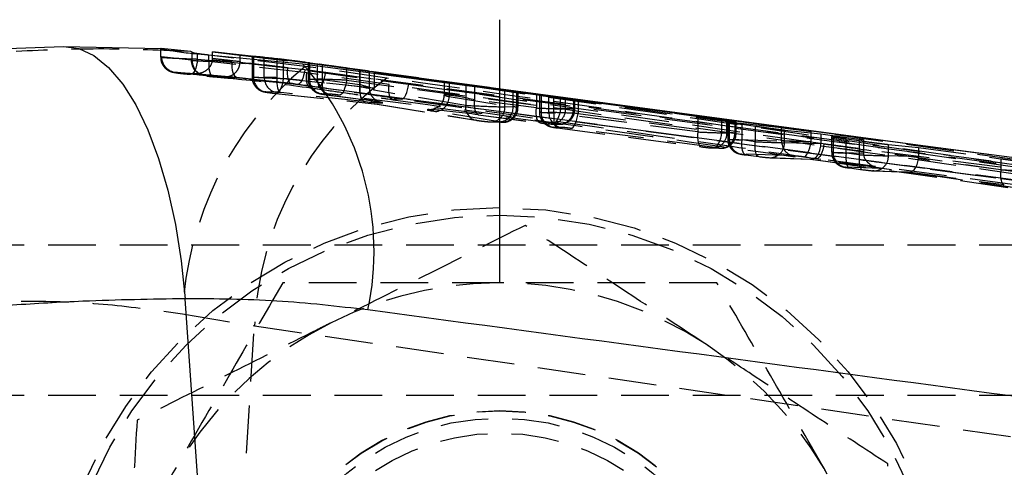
# Model space of a CAD drawing. Extents: x 23 to 201, y 8 to 142.
# Tile 3 of 28: x 38 to 51, y 34 to 40. Entities that reach past the tile are written whole.
import ezdxf

# ---------------------------------------------------------------- set-up
doc = ezdxf.new("R2010")
doc.units = 0
doc.header["$LTSCALE"] = 0.5
doc.linetypes.add('HIDDEN', pattern=[1.905, 1.27, -0.635])
doc.layers.get('0').update_dxf_attribs({"linetype": 'CONTINUOUS'})

# ---------------------------------------------------------------- blocks, each defined once
blk = doc.blocks.new('SW_CENTERMARKSYMBOL_4')
at = {"color": 0, "linetype": 'CONTINUOUS'}
blk.add_line((0, 5), (0, 8.5), dxfattribs=at)

msp = doc.modelspace()

# ---------------------------------------------------------------- linework, layer by layer
at = {"color": 7, "linetype": 'CONTINUOUS'}
for p, q in [((37.605996, 39.431034), (38.645609, 39.468989)), ((38.645609, 39.468989), (39.946991, 39.443186)), ((39.946991, 39.443186), (39.939995, 39.442697)), ((40.340672, 39.402132), (39.946991, 39.443186)), ((40.358006, 39.392412), (40.340672, 39.402132)), ((40.42936, 39.373796), (41.826411, 39.239077)), ((40.630593, 39.35439), (40.630593, 39.396803)), ((41.692349, 39.280825), (40.630593, 39.396803)), ((41.619166, 39.288962), (41.572481, 39.295045)), ((41.692349, 39.280825), (50.37076, 38.113983)), ((41.963785, 39.244329), (41.928507, 39.249237)), ((40.47444, 33.111248), (40.266833, 36.114425))]:
    msp.add_line(p, q, dxfattribs=at)
at = {"color": 7, "linetype": 'HIDDEN'}
for p, q in [((39.939254, 39.441823), (39.939254, 39.327871)), ((39.939995, 39.328315), (39.939995, 39.442697)), ((39.95208, 39.330442), (39.939995, 39.328315)), ((39.942461, 39.328581), (39.942506, 39.327882)), ((39.942506, 39.327882), (39.943411, 39.31453)), ((40.344509, 39.288146), (39.95208, 39.330442)), ((40.358006, 39.282114), (40.344509, 39.288146)), ((40.358006, 39.282114), (40.358006, 39.392412)), ((40.42936, 39.302754), (40.42936, 39.373796)), ((40.42936, 39.302754), (41.857395, 39.16388)), ((41.86084, 39.205094), (40.580905, 39.355078)), ((40.580905, 39.269308), (40.580905, 39.355078)), ((40.62936, 39.289583), (40.630593, 39.311582)), ((40.887601, 39.265604), (40.62936, 39.289583)), ((40.630593, 39.396803), (40.99654, 39.354217)), ((40.630593, 39.311582), (40.630593, 39.35439)), ((40.99654, 39.354217), (42.086843, 39.226938)), ((40.99654, 39.270417), (40.99654, 39.354217)), ((41.154622, 39.340891), (41.154622, 39.063932)), ((41.174705, 39.339298), (41.317216, 39.324928)), ((41.174705, 39.339298), (41.174705, 39.064302)), ((41.317216, 39.059303), (41.317216, 39.324928)), ((41.486195, 39.306037), (41.867587, 39.25706)), ((41.486195, 39.306037), (41.486195, 39.05443)), ((41.572481, 39.04432), (41.572481, 39.295045)), ((41.994347, 39.240078), (41.619166, 39.288962)), ((41.884407, 39.120072), (40.580905, 39.269308)), ((41.624214, 39.179462), (40.887601, 39.265604)), ((40.99654, 39.270417), (40.99623, 39.259389)), ((42.947258, 39.049062), (41.86084, 39.205094)), ((41.899341, 39.252925), (41.899341, 39.03781)), ((41.919424, 39.250344), (41.919424, 39.038181)), ((42.590323, 39.157162), (41.963785, 39.244329)), ((42.086843, 39.226938), (41.994347, 39.240078)), ((41.994347, 39.240078), (42.777172, 39.130244)), ((42.020074, 39.236588), (42.046591, 39.232747)), ((42.023658, 39.034524), (42.023658, 39.23598)), ((42.05748, 39.231171), (42.070016, 39.229356)), ((42.084917, 39.227198), (42.10605, 39.224136)), ((57.036956, 37.063008), (42.086843, 39.226938)), ((42.091428, 39.226567), (42.588308, 39.157784)), ((42.091428, 39.027137), (42.091428, 39.226567)), ((45.25632, 38.79376), (42.411491, 39.182881)), ((42.411491, 39.182881), (42.411491, 39.020957)), ((42.588308, 39.157784), (42.588308, 38.961607)), ((42.590323, 38.936924), (42.590323, 39.157162)), ((40.128171, 39.125957), (40.142599, 39.127801)), ((40.142599, 39.127801), (40.39603, 39.110963)), ((41.746388, 38.963476), (40.32975, 39.101317)), ((40.39603, 39.110963), (40.390964, 39.111072)), ((40.390964, 39.111072), (40.947776, 39.063589)), ((40.70077, 39.073701), (40.533635, 39.085592)), ((40.70077, 39.073701), (40.786307, 39.067061)), ((40.947776, 39.063589), (41.671056, 38.97908)), ((40.947776, 39.063589), (41.67724, 38.978281)), ((41.174705, 39.064302), (41.317216, 39.059303)), ((41.486195, 39.05443), (42.590323, 38.936924)), ((42.777172, 38.917253), (41.572481, 39.04432)), ((42.977988, 38.963058), (41.884407, 39.120072)), ((41.919424, 39.038181), (42.023658, 39.034524)), ((42.588308, 38.961607), (42.091428, 39.027137)), ((42.134806, 39.12775), (43.239407, 38.969215)), ((42.411491, 39.020957), (45.25632, 38.645773)), ((42.716365, 38.918911), (42.716365, 39.140291)), ((42.777172, 39.130244), (43.995707, 38.955387)), ((42.777172, 39.130244), (42.777172, 38.917253)), ((41.491243, 39.002389), (41.484623, 39.003244)), ((41.67724, 38.978281), (41.671056, 38.97908)), ((41.67724, 38.978281), (58.837139, 36.678653)), ((41.937004, 38.919262), (41.92876, 38.919212)), ((41.92917, 38.921698), (43.023474, 38.763188)), ((42.012452, 38.933112), (42.013946, 38.932896)), ((43.995707, 38.686695), (42.775761, 38.88667)), ((43.239407, 38.969215), (48.759229, 38.175528)), ((43.709106, 39.001013), (43.709106, 38.825984)), ((44.627081, 38.86992), (43.774153, 38.991983)), ((43.774153, 38.991983), (43.774153, 38.802942)), ((43.995707, 38.955387), (43.995707, 38.686695)), ((44.117018, 38.946258), (44.936258, 38.832962)), ((44.117018, 38.759997), (44.117018, 38.946258)), ((41.480138, 38.860816), (41.337627, 38.865815)), ((41.470218, 38.845833), (42.821302, 38.703325)), ((41.47293, 38.845423), (42.818948, 38.703449)), ((42.640592, 38.738436), (41.536465, 38.855943)), ((42.18658, 38.836037), (42.082346, 38.839693)), ((42.137223, 38.828853), (42.139682, 38.828649)), ((42.137223, 38.828853), (42.634099, 38.763324)), ((42.139682, 38.828649), (42.636558, 38.76312)), ((45.160688, 38.447286), (42.315859, 38.82247)), ((43.031394, 38.762137), (43.023321, 38.762057)), ((43.774153, 38.802942), (44.627081, 38.666235)), ((44.936258, 38.651953), (44.117018, 38.759997)), ((44.518038, 38.882164), (44.672049, 38.862363)), ((44.518038, 38.666659), (44.518038, 38.882164)), ((44.627081, 38.666235), (44.627081, 38.86992)), ((44.672049, 38.862363), (44.672049, 38.661257)), ((44.692128, 38.661627), (44.692128, 38.860257)), ((44.936258, 38.832962), (44.936258, 38.651953)), ((44.977444, 38.822606), (44.977444, 38.595633)), ((45.101761, 38.807618), (44.997524, 38.820579)), ((44.997524, 38.820579), (44.997524, 38.596003)), ((45.101761, 38.592347), (45.101761, 38.807618)), ((45.169532, 38.79486), (47.081295, 38.526804)), ((45.169532, 38.584959), (45.169532, 38.79486)), ((45.25632, 38.645773), (45.25632, 38.79376)), ((45.32409, 38.781093), (45.428324, 38.768478)), ((45.32409, 38.638386), (45.32409, 38.781093)), ((45.428324, 38.768478), (45.428324, 38.63473)), ((45.448407, 38.6351), (45.448407, 38.766572)), ((47.401357, 38.490848), (45.489594, 38.755535)), ((45.489594, 38.755535), (45.489594, 38.57878)), ((42.81767, 38.703622), (44.124964, 38.489329)), ((42.821302, 38.703325), (44.133625, 38.488208)), ((44.672049, 38.661257), (44.518038, 38.666659)), ((45.428324, 38.63473), (45.32409, 38.638386)), ((44.446754, 38.467748), (43.593827, 38.604455)), ((44.165268, 38.56151), (44.162809, 38.561714)), ((44.162809, 38.561714), (44.982049, 38.45367)), ((44.165268, 38.56151), (44.984508, 38.453466)), ((44.997524, 38.596003), (45.101761, 38.592347)), ((47.081295, 38.332831), (45.169532, 38.584959)), ((45.489594, 38.57878), (47.401357, 38.326652)), ((47.081295, 38.526804), (47.081295, 38.332831)), ((44.133625, 38.488208), (44.124964, 38.489329)), ((44.307734, 38.468172), (44.324416, 38.466782)), ((44.307734, 38.468172), (44.461745, 38.46277)), ((44.324416, 38.466782), (44.478423, 38.46138)), ((44.461745, 38.46277), (44.478423, 38.46138)), ((44.984508, 38.453466), (44.982049, 38.45367)), ((45.113786, 38.439899), (45.130464, 38.438509)), ((45.113786, 38.439899), (45.21802, 38.436243)), ((45.130464, 38.438509), (45.234702, 38.434853)), ((45.264683, 38.39386), (45.160449, 38.397516)), ((45.215323, 38.386676), (45.217782, 38.386472)), ((45.215323, 38.386676), (47.127086, 38.134548)), ((45.217782, 38.386472), (47.129545, 38.134344)), ((45.234702, 38.434853), (45.21802, 38.436243)), ((47.305725, 38.128164), (45.393962, 38.380293)), ((47.401357, 38.326652), (47.401357, 38.490848)), ((47.469127, 38.475497), (47.573361, 38.463955)), ((47.469127, 38.319264), (47.469127, 38.475497)), ((47.480277, 38.464087), (47.480277, 38.236863)), ((48.197321, 38.386721), (47.500356, 38.462584)), ((47.500356, 38.462584), (47.500356, 38.237233)), ((47.573361, 38.463955), (47.573361, 38.315607)), ((47.593444, 38.315977), (47.593444, 38.462482)), ((47.672364, 38.435001), (47.847397, 38.410147)), ((47.672364, 38.226189), (47.672364, 38.435001)), ((47.847397, 38.410147), (47.847397, 38.203105)), ((48.197321, 38.212786), (48.197321, 38.386721)), ((47.573361, 38.315607), (47.469127, 38.319264)), ((47.500356, 38.237233), (48.197321, 38.212786)), ((48.235229, 38.358713), (48.720046, 38.307579)), ((48.235229, 38.189538), (48.235229, 38.358713)), ((51.429981, 37.949123), (48.585153, 38.337136)), ((48.585153, 38.337136), (48.585153, 38.199219)), ((48.720046, 38.307579), (49.284312, 38.229473)), ((48.720046, 38.307579), (48.720046, 38.172533)), ((48.862121, 38.271526), (48.862121, 38.062628)), ((49.284312, 38.229473), (48.882201, 38.270346)), ((48.882201, 38.270346), (48.882201, 38.062998)), ((49.054208, 38.241946), (49.229245, 38.217167)), ((49.054208, 38.051954), (49.054208, 38.241946)), ((47.127086, 38.134548), (47.129545, 38.134344)), ((47.275501, 38.119387), (47.258823, 38.120777)), ((47.258823, 38.120777), (47.363057, 38.11712)), ((47.275501, 38.119387), (47.379739, 38.11573)), ((47.363057, 38.11712), (47.379739, 38.11573)), ((47.847397, 38.203105), (47.672364, 38.226189)), ((48.720046, 38.172533), (48.235229, 38.189538)), ((48.585153, 38.199219), (51.429981, 37.824035)), ((49.284312, 38.070981), (48.718351, 38.145622)), ((49.229245, 38.217167), (49.229245, 38.02887)), ((49.284312, 38.229473), (49.284312, 38.070981)), ((49.617077, 38.16681), (50.019189, 38.127784)), ((49.617077, 38.015303), (49.617077, 38.16681)), ((50.019189, 38.127784), (51.10992, 37.976925)), ((50.019189, 38.127784), (50.019189, 38.001199)), ((50.37076, 38.113983), (58.602019, 37.007262)), ((48.360243, 38.014299), (47.663278, 38.038746)), ((47.720614, 38.027702), (47.718155, 38.027906)), ((47.718155, 38.027906), (47.893188, 38.004822)), ((47.720614, 38.027702), (47.895647, 38.004618)), ((47.895647, 38.004618), (47.893188, 38.004822)), ((48.024926, 37.991051), (48.041607, 37.989661)), ((48.024926, 37.991051), (48.581685, 37.971522)), ((48.041607, 37.989661), (48.59193, 37.970358)), ((51.334349, 37.625548), (48.489521, 38.000732)), ((48.581685, 37.971522), (49.519177, 37.847883)), ((48.585608, 37.970884), (49.510314, 37.848932)), ((48.882201, 38.062998), (49.284748, 38.048878)), ((49.229245, 38.02887), (49.054208, 38.051954)), ((50.019189, 38.001199), (49.617077, 38.015303)), ((51.10992, 37.830215), (50.01749, 37.974288)), ((51.10992, 37.976925), (51.10992, 37.830215)), ((49.519177, 37.847883), (49.045126, 37.864511)), ((49.1, 37.853671), (49.102458, 37.853467)), ((49.1, 37.853671), (49.275036, 37.830587)), ((49.102458, 37.853467), (49.277495, 37.830383)), ((49.47273, 37.933846), (53.295433, 37.424986)), ((49.275036, 37.830587), (49.277495, 37.830383)), ((49.423452, 37.815426), (49.406774, 37.816816)), ((49.406774, 37.816816), (49.880824, 37.800188)), ((49.423452, 37.815426), (49.891069, 37.799024)), ((49.880824, 37.800188), (51.15817, 37.631728)), ((49.884751, 37.79955), (51.155712, 37.631932)), ((51.155712, 37.631932), (51.15817, 37.631728)), ((51.459803, 36.826243), (37.640131, 36.826243)), ((40.229663, 35.912562), (41.186295, 35.753213)), ((41.018727, 33.111248), (41.186295, 35.753213)), ((41.186295, 35.753213), (57.271936, 33.395076)), ((51.459803, 34.826244), (37.640131, 34.826244))]:
    msp.add_line(p, q, dxfattribs=at)
at = {"color": 7, "linetype": 'CONTINUOUS', "flags": 128}
for points in [[(38.645609, 39.468989), (38.849834, 39.441322), (39.051599, 39.347793), (39.247613, 39.18993), (39.434663, 38.970312), (39.609707, 38.692526), (39.769876, 38.361111), (39.912558, 37.981479), (40.035418, 37.559832), (40.136456, 37.103058), (40.214016, 36.618618), (40.266833, 36.114425)], [(41.826411, 39.239077), (49.232549, 38.263785), (59.189194, 36.953364)]]:
    msp.add_lwpolyline(points, dxfattribs=at)
at = {"color": 7, "linetype": 'HIDDEN', "flags": 128}
for points in [[(40.42936, 39.302754), (40.425389, 39.260483), (40.418065, 39.220071), (40.407705, 39.183297), (40.394764, 39.151777), (40.379814, 39.126898), (40.363512, 39.109755), (40.346573, 39.101101), (40.329746, 39.101317)], [(40.580905, 39.269308), (40.579501, 39.228691), (40.581151, 39.189726), (40.585797, 39.153999), (40.59324, 39.122962), (40.603182, 39.09788), (40.615219, 39.079773), (40.628861, 39.069377), (40.643553, 39.067114)], [(40.887601, 39.265604), (40.885839, 39.227104), (40.887076, 39.190011), (40.891267, 39.155686), (40.898255, 39.125385), (40.907788, 39.100217), (40.919515, 39.081103), (40.933008, 39.068743), (40.947776, 39.063589)], [(41.624214, 39.179462), (41.621334, 39.14147), (41.621431, 39.104843), (41.624508, 39.070892), (41.63045, 39.040838), (41.63904, 39.015757), (41.649978, 38.996551), (41.662864, 38.983907), (41.67724, 38.978281)], [(41.857395, 39.16388), (41.850939, 39.121995), (41.841264, 39.08194), (41.828792, 39.045465), (41.814069, 39.014163), (41.797738, 38.989401), (41.780512, 38.972261), (41.763141, 38.963491), (41.746388, 38.963476)], [(41.857395, 39.16388), (49.632534, 38.128261), (53.400695, 37.626391)], [(41.470218, 38.845833), (41.486456, 38.846924), (41.503011, 38.856353), (41.519183, 38.873721), (41.534285, 38.898295), (41.547681, 38.929037), (41.558805, 38.964648), (41.567191, 39.003624), (41.572481, 39.04432)], [(41.486195, 39.05443), (41.484087, 39.017405), (41.484631, 38.981672), (41.487812, 38.948479), (41.493519, 38.918985), (41.501555, 38.894221), (41.511635, 38.875048), (41.523407, 38.862139), (41.536465, 38.855943)], [(41.92876, 38.919212), (41.922256, 38.921048), (41.90899, 38.931057), (41.897754, 38.948876), (41.889015, 38.973767), (41.883133, 39.004702), (41.880346, 39.040405), (41.880778, 39.079398), (41.884407, 39.120072)], [(42.035005, 38.926574), (42.049947, 38.930041), (42.065322, 38.941217), (42.080528, 38.959667), (42.094979, 38.984671), (42.108107, 39.015254), (42.119398, 39.050224), (42.128413, 39.088216), (42.134806, 39.12775)], [(42.091428, 39.027137), (42.088377, 38.988715), (42.088165, 38.951747), (42.090795, 38.917631), (42.096171, 38.887656), (42.104087, 38.862956), (42.114242, 38.844466), (42.12626, 38.832884), (42.137223, 38.828853)], [(42.411491, 39.020957), (42.405605, 38.981926), (42.397141, 38.94442), (42.386427, 38.909901), (42.373884, 38.879718), (42.36, 38.85505), (42.345318, 38.836859), (42.33041, 38.825856), (42.315859, 38.82247)], [(53.295433, 37.424986), (45.887056, 38.411886), (41.746388, 38.963476)], [(42.588308, 38.961607), (42.585257, 38.923186), (42.585041, 38.886218), (42.587671, 38.852101), (42.593046, 38.822126), (42.600963, 38.797426), (42.611121, 38.778936), (42.623135, 38.767355), (42.636558, 38.76312)], [(42.590323, 38.936924), (42.588215, 38.899898), (42.588758, 38.864165), (42.59194, 38.830973), (42.597647, 38.801478), (42.605682, 38.776714), (42.615763, 38.757541), (42.627535, 38.744632), (42.640592, 38.738436)], [(43.023321, 38.762057), (43.016634, 38.763916), (43.003327, 38.773925), (42.992017, 38.791751), (42.983177, 38.816655), (42.977168, 38.84761), (42.974244, 38.883336), (42.974523, 38.922356), (42.977988, 38.963058)], [(43.139889, 38.768), (43.154824, 38.771475), (43.170183, 38.782659), (43.185364, 38.801115), (43.199777, 38.826124), (43.21286, 38.856711), (43.224103, 38.891684), (43.23307, 38.929679), (43.239407, 38.969215)], [(44.162809, 38.561714), (44.151846, 38.565744), (44.139832, 38.577326), (44.129673, 38.595816), (44.121756, 38.620516), (44.116381, 38.650491), (44.113751, 38.684608), (44.113967, 38.721576), (44.117018, 38.759997)], [(44.982049, 38.45367), (44.971089, 38.457701), (44.959071, 38.469282), (44.948912, 38.487772), (44.940996, 38.512472), (44.935621, 38.542447), (44.932991, 38.576564), (44.933207, 38.613532), (44.936258, 38.651953)], [(45.25632, 38.645773), (45.250434, 38.606743), (45.241966, 38.569236), (45.231256, 38.534717), (45.218709, 38.504535), (45.204825, 38.479867), (45.190144, 38.461676), (45.175235, 38.450673), (45.160688, 38.447286)], [(45.169532, 38.584959), (45.166481, 38.546538), (45.166268, 38.50957), (45.168898, 38.475453), (45.17427, 38.445478), (45.182186, 38.420778), (45.192345, 38.402288), (45.204363, 38.390707), (45.215323, 38.386676)], [(45.393962, 38.380293), (45.408513, 38.383679), (45.423421, 38.394682), (45.438103, 38.412872), (45.451987, 38.437541), (45.46453, 38.467724), (45.475244, 38.502242), (45.483708, 38.539749), (45.489594, 38.57878)], [(47.081295, 38.332831), (47.078244, 38.29441), (47.078028, 38.257442), (47.080658, 38.223325), (47.086033, 38.19335), (47.093949, 38.16865), (47.104108, 38.15016), (47.116126, 38.138578), (47.127086, 38.134548)], [(47.305725, 38.128164), (47.320272, 38.13155), (47.335181, 38.142553), (47.349866, 38.160744), (47.363746, 38.185413), (47.376293, 38.215596), (47.387003, 38.250114), (47.395471, 38.287621), (47.401357, 38.326652)], [(47.718155, 38.027906), (47.707192, 38.031936), (47.695178, 38.043518), (47.685019, 38.062008), (47.677103, 38.086708), (47.671727, 38.116683), (47.669097, 38.1508), (47.669313, 38.187768), (47.672364, 38.226189)], [(47.893188, 38.004822), (47.882228, 38.008853), (47.870211, 38.020434), (47.860052, 38.038924), (47.852135, 38.063624), (47.846764, 38.093599), (47.844134, 38.127716), (47.844346, 38.164684), (47.847397, 38.203105)], [(48.489521, 38.000732), (48.504072, 38.004118), (48.518981, 38.015121), (48.533662, 38.033312), (48.547547, 38.05798), (48.56009, 38.088163), (48.570804, 38.122682), (48.579267, 38.160188), (48.585153, 38.199219)], [(48.759229, 38.175528), (48.752683, 38.135328), (48.74343, 38.09675), (48.731837, 38.061349), (48.718373, 38.030555), (48.703584, 38.005607), (48.688065, 37.987514), (48.672441, 37.977005), (48.657346, 37.974503)], [(49.054208, 38.051954), (49.051157, 38.013533), (49.050945, 37.976565), (49.053575, 37.942448), (49.058947, 37.912473), (49.066863, 37.887773), (49.077022, 37.869283), (49.08904, 37.857701), (49.1, 37.853671)], [(49.229245, 38.02887), (49.226194, 37.990449), (49.225978, 37.953481), (49.228608, 37.919364), (49.233983, 37.889389), (49.2419, 37.864689), (49.252059, 37.846199), (49.264076, 37.834618), (49.275036, 37.830587)], [(51.10992, 37.830215), (51.106869, 37.791794), (51.106653, 37.754826), (51.109283, 37.720709), (51.114659, 37.690734), (51.122575, 37.666034), (51.132734, 37.647544), (51.14475, 37.635963), (51.155712, 37.631932)]]:
    msp.add_lwpolyline(points, dxfattribs=at)
at = {"color": 7, "linetype": 'HIDDEN'}
for radius in [6, 5.9, 3.3, 3.295708, 3.2, 3]:
    msp.add_circle((44.4498, 31.326243), radius, dxfattribs=at)
for centre, radius, start, end in [((40.143256, 39.328658), 0.203261, 180.0965858, 265.7437295), ((40.154781, 39.330137), 0.202702, 179.9136072, 266.5543679), ((40.547212, 39.28784), 0.202702, 179.9133363, 266.1595624), ((40.560057, 39.281315), 0.202052, 179.7735094, 233.2043487), ((44.78654, 35.705328), 4.561587, 129.8946144, 177.3961352), ((40.410478, 39.312564), 0.202118, 265.9008236, 276.7878154), ((41.369208, 39.057845), 0.194609, 178.0985388, 260.6609877), ((45.513823, 35.55939), 4.331867, 126.3335354, 177.4355226), ((41.511718, 39.052846), 0.194609, 178.0983193, 260.6612072), ((42.113926, 39.031723), 0.194609, 178.0983193, 260.6612072), ((42.218162, 39.028069), 0.194611, 178.0990166, 260.6605099), ((41.596076, 38.427443), 0.556709, 74.3356714, 82.2597093), ((43.118503, 38.156976), 0.611398, 87.9954432, 98.1911223), ((43.5832, 38.795267), 0.191108, 273.1877643, 2.3016932), ((44.170625, 38.660241), 0.176907, 171.4000477, 255.0421332), ((44.324384, 38.660532), 0.19375, 270.0093169, 1.8121253), ((44.436126, 38.658561), 0.191109, 273.188025, 2.3014324), ((44.478391, 38.655134), 0.193754, 270.0093904, 1.8108166), ((45.130432, 38.632264), 0.193755, 270.0095476, 1.8106593), ((45.234672, 38.628601), 0.193748, 270.0086725, 1.8127697), ((45.192027, 38.589547), 0.19461, 178.0989746, 260.6618369), ((45.296262, 38.585889), 0.194609, 178.0984478, 260.6612106), ((47.275469, 38.313142), 0.193755, 270.0096308, 1.8107096), ((47.379709, 38.309479), 0.193748, 270.0087309, 1.8127113), ((47.694858, 38.230775), 0.194609, 178.098398, 260.6611286), ((48.041575, 38.183412), 0.193751, 270.0096581, 1.8117841), ((48.391823, 38.206329), 0.194609, 178.0985388, 260.6609877), ((49.076703, 38.056542), 0.19461, 178.0988337, 260.6619778), ((49.423419, 38.009181), 0.193755, 270.0096308, 1.8107096), ((44.4498, 31.326243), 5, 56.6617, 116.6617), ((44.4498, 31.326243), 5, 116.6617, 176.6617), ((44.4498, 31.326243), 5, 356.6617, 56.6617)]:
    msp.add_arc(centre, radius, start, end, dxfattribs=at)
at = {"color": 7, "linetype": 'CONTINUOUS'}
msp.add_arc((39.020901, 36.740564), 3.756788, 348.0846403, 41.6874009, dxfattribs=at)
at = {"color": 7, "linetype": 'HIDDEN'}
for centre, major_axis, ratio, start_param, end_param in [((41.454624, 39.051997), (0.3, -0.011937), 0.010813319, 2.774068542, 5.116552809), ((41.597136, 39.046998), (0.3, -0.011937), 0.010813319, 1.950017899, 2.774068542), ((42.199343, 39.025875), (0.3, -0.011937), 0.010813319, 2.774068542, 4.344864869), ((42.303579, 39.022219), (0.3, -0.011937), 0.010813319, 1.203272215, 2.774068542), ((42.516365, 38.966654), (0.199978, -0.047929), 0.061465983, 5.105910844, 7.500757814), ((42.656265, 38.921718), (-0.004208, 0.200972), 0.601249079, 4.52452609, 4.677582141), ((41.430933, 38.853509), (0.099999, -0.011948), 0.032034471, 2.777465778, 5.119950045), ((41.573445, 38.848511), (0.099999, -0.011948), 0.032034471, 1.953415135, 2.777465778), ((42.175652, 38.827388), (0.099999, -0.011948), 0.032034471, 2.777465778, 4.348262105), ((42.279888, 38.823732), (0.099999, -0.011948), 0.032034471, 1.206669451, 2.777465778), ((42.492674, 38.768167), (0.399997, -0.047792), 0.032034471, 0.911097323, 1.206669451), ((44.009104, 38.766305), (0.299984, -0.059844), 0.052085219, 1.213232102, 3.82303016), ((42.492674, 38.768167), (0.399997, -0.047792), 0.032034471, 5.095007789, 7.194282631), ((43.985414, 38.567818), (0.499996, -0.05974), 0.032034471, 2.596721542, 3.81646751), ((43.985414, 38.567818), (0.499996, -0.05974), 0.032034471, 1.206669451, 2.596721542), ((44.238119, 38.678964), (0.3, -0.011937), 0.010813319, 3.772006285, 5.915661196), ((44.392129, 38.673562), (0.3, -0.011937), 0.010813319, 5.915661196, 6.954662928), ((45.04417, 38.650691), (0.3, -0.011937), 0.010813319, 4.344864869, 5.915661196), ((45.148406, 38.647035), (0.3, -0.011937), 0.010813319, 5.915661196, 7.486457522), ((45.277445, 38.583698), (0.3, -0.011937), 0.010813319, 2.774068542, 4.344864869), ((45.381681, 38.580041), (0.3, -0.011937), 0.010813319, 1.203272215, 2.774068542), ((44.214428, 38.480477), (0.099999, -0.011948), 0.032034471, 3.775403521, 5.919058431), ((44.368438, 38.475075), (0.099999, -0.011948), 0.032034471, 5.919058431, 6.958060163), ((45.020479, 38.452204), (0.099999, -0.011948), 0.032034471, 4.348262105, 5.919058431), ((45.253754, 38.38521), (0.099999, -0.011948), 0.032034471, 2.777465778, 4.348262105), ((45.124715, 38.448548), (0.099999, -0.011948), 0.032034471, 5.919058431, 7.489854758), ((45.35799, 38.381554), (0.099999, -0.011948), 0.032034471, 1.206669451, 2.777465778), ((47.189207, 38.331569), (0.3, -0.011937), 0.010813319, 4.344864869, 5.915661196), ((47.293443, 38.327913), (0.3, -0.011937), 0.010813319, 5.915661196, 7.486457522), ((47.780275, 38.224927), (0.3, -0.011937), 0.010813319, 2.774068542, 4.344864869), ((47.165516, 38.133082), (0.099999, -0.011948), 0.032034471, 4.348262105, 5.919058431), ((47.269752, 38.129426), (0.099999, -0.011948), 0.032034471, 5.919058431, 7.489854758), ((47.95531, 38.201843), (0.3, -0.011937), 0.010813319, 4.344864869, 5.915661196), ((48.477241, 38.200481), (0.3, -0.011937), 0.010813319, 1.203272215, 2.774068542), ((48.605376, 38.170009), (0.016612, 0.199464), 0.574201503, 3.079470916, 4.637745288), ((48.533434, 38.172532), (0, 0.200016), 0.932990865, 4.577437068, 4.71238898), ((47.756585, 38.02644), (0.099999, -0.011948), 0.032034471, 2.777465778, 4.348262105), ((47.931619, 38.003356), (0.099999, -0.011948), 0.032034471, 4.348262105, 5.919058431), ((48.453551, 38.001994), (0.099999, -0.011948), 0.032034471, 1.206669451, 2.777465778), ((49.162122, 38.050692), (0.3, -0.011937), 0.010813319, 2.774068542, 4.344864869), ((49.337157, 38.027608), (0.3, -0.011937), 0.010813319, 4.344864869, 5.915661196), ((49.356255, 38.070981), (0, 0.201509), 0.357014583, 1.570796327, 1.680704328), ((49.542868, 38.04637), (0.257708, -0.021463), 0.772794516, 3.236428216, 4.684794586), ((49.904516, 37.998675), (0.016612, 0.199464), 0.574201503, 3.079470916, 4.637745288), ((49.832574, 38.001198), (0, 0.200016), 0.932990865, 4.577437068, 4.71238898), ((49.138431, 37.852205), (0.099999, -0.011948), 0.032034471, 2.777465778, 4.348262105), ((49.313466, 37.829121), (0.099999, -0.011948), 0.032034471, 4.348262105, 5.919058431), ((51.217832, 37.828953), (0.3, -0.011937), 0.010813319, 4.344864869, 5.915661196)]:
    msp.add_ellipse(centre, major_axis=major_axis, ratio=ratio, start_param=start_param, end_param=end_param, dxfattribs=at)
for points, knots in [([(40.340672, 39.402132), (39.956407, 39.418986), (39.18623, 39.452767), (38.408185, 39.42099), (38.01833, 39.405067)], [0, 0, 0, 0, 0.498930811, 1, 1, 1, 1]), ([(39.939976, 39.328315), (39.939975, 39.328315), (39.93753, 39.327704), (39.945737, 39.326288), (39.996991, 39.322225), (40.081454, 39.317065), (40.189861, 39.311526), (40.311264, 39.306212), (40.391727, 39.304018), (40.429342, 39.302764), (40.42936, 39.302763)], [0, 0, 0, 0, 0.000083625, 0.16458855, 0.330074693, 0.495273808, 0.661296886, 0.827728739, 0.999914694, 1, 1, 1, 1]), ([(39.943411, 39.31453), (39.943531, 39.301589), (39.943838, 39.268446), (39.966467, 39.222466), (39.998059, 39.182407), (40.031862, 39.156028), (40.062608, 39.140189), (40.086833, 39.131902), (40.104559, 39.127471), (40.130617, 39.122275), (40.17222, 39.116113), (40.242124, 39.107867), (40.298085, 39.102628), (40.328545, 39.100741), (40.338475, 39.100126)], [0, 0, 0, 0, 0.069858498, 0.178918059, 0.269855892, 0.346993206, 0.410851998, 0.459324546, 0.4958824, 0.543122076, 0.705464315, 0.820789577, 0.941577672, 1, 1, 1, 1]), ([(40.580905, 39.269308), (40.545381, 39.27066), (40.474336, 39.273363), (40.39859, 39.277684), (40.36481, 39.280586), (40.359403, 39.281803), (40.358006, 39.282117)], [0, 0, 0, 0, 0.2985815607, 0.5971247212, 0.8959657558, 1, 1, 1, 1]), ([(40.434367, 39.111863), (40.441095, 39.112689), (40.458084, 39.114776), (40.501924, 39.126), (40.553964, 39.152319), (40.599288, 39.203153), (40.621877, 39.247793), (40.627063, 39.276755), (40.62936, 39.289583)], [0, 0, 0, 0, 0.087391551, 0.220690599, 0.578173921, 0.775111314, 0.900389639, 1, 1, 1, 1]), ([(40.580905, 39.355078), (40.544314, 39.358604), (40.486848, 39.364143), (40.449863, 39.370724), (40.436427, 39.373115)], [0, 0, 0, 0, 0.636737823, 1, 1, 1, 1]), ([(40.630593, 39.311582), (40.691621, 39.30499), (40.813604, 39.291813), (40.935585, 39.277546), (40.99654, 39.270417)], [0, 0, 0, 0, 0.500298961, 1, 1, 1, 1]), ([(41.157029, 39.340891), (41.15625, 39.340978), (41.151292, 39.341531), (41.163996, 39.340319), (41.174705, 39.339298)], [0, 0, 0, 0, 0.156988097, 1, 1, 1, 1]), ([(41.317216, 39.324928), (41.332433, 39.323307), (41.362862, 39.320064), (41.428304, 39.312765), (41.472439, 39.307636), (41.486195, 39.306037)], [0, 0, 0, 0, 0.407737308, 0.81539538, 1, 1, 1, 1]), ([(41.867591, 39.257091), (41.808653, 39.265325), (41.682184, 39.282993), (41.573713, 39.296287), (41.515793, 39.303385)], [0, 0, 0, 0, 0.466030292, 1, 1, 1, 1]), ([(40.786307, 39.067061), (40.786501, 39.067046), (40.787036, 39.067004), (40.788653, 39.066886), (40.790815, 39.066756), (40.793941, 39.066609), (40.819025, 39.065907), (40.862483, 39.073118), (40.917957, 39.103519), (40.959137, 39.146709), (40.987838, 39.199482), (40.993431, 39.239406), (40.99623, 39.259389)], [0, 0, 0, 0, 0.001730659, 0.004749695, 0.013533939, 0.022254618, 0.036463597, 0.274313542, 0.479876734, 0.659204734, 0.829422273, 1, 1, 1, 1]), ([(40.99623, 39.259389), (40.996333, 39.25938), (41.376973, 39.226133), (41.755941, 39.176934), (42.134806, 39.12775)], [0, 0, 0, 0, 0.000270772, 1, 1, 1, 1]), ([(58.602019, 36.903946), (58.184908, 36.959534), (52.525516, 37.713746), (46.866316, 38.474644), (41.624214, 39.179462)], [0, 0, 0, 0, 0.073702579, 1, 1, 1, 1]), ([(41.912819, 39.251281), (41.925849, 39.249481), (41.951975, 39.245873), (42.019038, 39.236592), (42.070281, 39.229496), (42.091428, 39.226567)], [0, 0, 0, 0, 0.368819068, 0.739509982, 1, 1, 1, 1]), ([(42.411491, 39.182881), (42.378542, 39.187391), (42.312647, 39.19641), (42.209072, 39.210575), (42.11894, 39.222914), (42.065289, 39.230269), (42.048402, 39.232584), (42.046602, 39.232831)], [0, 0, 0, 0, 0.243076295, 0.486136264, 0.72926587, 0.971147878, 1, 1, 1, 1]), ([(42.713571, 39.140291), (42.714161, 39.140222), (42.715999, 39.140004), (42.695133, 39.142946), (42.654577, 39.148601), (42.614055, 39.154222), (42.590868, 39.15743), (42.588308, 39.157784)], [0, 0, 0, 0, 0.130908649, 0.407797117, 0.685471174, 0.965276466, 1, 1, 1, 1]), ([(42.590323, 39.157162), (42.610339, 39.154398), (42.650374, 39.148868), (42.694618, 39.1428), (42.707041, 39.141131), (42.713232, 39.140299)], [0, 0, 0, 0, 0.334044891, 0.668157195, 1, 1, 1, 1]), ([(40.329746, 39.101317), (40.313259, 39.102473), (40.280949, 39.104738), (40.230262, 39.109836), (40.185471, 39.115197), (40.150859, 39.120154), (40.129048, 39.124092), (40.128461, 39.125335), (40.128167, 39.125957)], [0, 0, 0, 0, 0.17571243, 0.344349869, 0.510622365, 0.674109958, 0.836805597, 1, 1, 1, 1]), ([(40.142599, 39.127801), (40.151431, 39.126898), (40.195594, 39.122383), (40.325957, 39.108827), (40.447459, 39.095234), (40.533635, 39.085592)], [0, 0, 0, 0, 0.067760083, 0.338800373, 1, 1, 1, 1]), ([(40.390964, 39.111072), (40.391557, 39.111036), (40.405963, 39.110184), (40.420464, 39.111041), (40.434367, 39.111863)], [0, 0, 0, 0, 0.041198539, 1, 1, 1, 1]), ([(40.549181, 39.079664), (40.549827, 39.079359), (40.552349, 39.078168), (40.567007, 39.075318), (40.599057, 39.071098), (40.628674, 39.068446), (40.643553, 39.067114)], [0, 0, 0, 0, 0.102046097, 0.397802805, 0.697463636, 1, 1, 1, 1]), ([(40.643553, 39.067114), (40.76937, 39.056158), (41.201749, 39.018505), (41.631971, 38.960434), (41.937004, 38.919262)], [0, 0, 0, 0, 0.290987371, 1, 1, 1, 1]), ([(42.035005, 38.926574), (41.909911, 38.944045), (41.466629, 39.005955), (41.020792, 39.045392), (40.70077, 39.073701)], [0, 0, 0, 0, 0.282200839, 1, 1, 1, 1]), ([(41.157122, 39.064091), (41.156354, 39.057964), (41.152871, 39.030167), (41.168515, 38.985041), (41.196263, 38.938219), (41.22911, 38.906352), (41.260805, 38.88609), (41.287975, 38.874616), (41.307806, 38.868928), (41.322686, 38.865634), (41.341653, 38.862191), (41.372287, 38.857593), (41.416458, 38.85182), (41.450608, 38.84781), (41.468672, 38.845878), (41.47293, 38.845423)], [0, 0, 0, 0, 0.039782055, 0.180495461, 0.294994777, 0.391941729, 0.473091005, 0.538067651, 0.583361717, 0.617922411, 0.674196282, 0.783951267, 0.875471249, 0.970647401, 1, 1, 1, 1]), ([(41.901845, 39.037999), (41.901075, 39.031863), (41.897588, 39.004056), (41.913235, 38.958921), (41.940978, 38.912097), (41.973825, 38.880229), (42.005524, 38.859969), (42.032694, 38.848494), (42.052525, 38.842806), (42.067403, 38.839512), (42.086444, 38.836059), (42.110703, 38.832403), (42.131812, 38.829578), (42.137223, 38.828853)], [0, 0, 0, 0, 0.048437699, 0.219484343, 0.358660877, 0.476506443, 0.575156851, 0.654141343, 0.709199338, 0.751208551, 0.81961324, 0.953753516, 1, 1, 1, 1]), ([(57.111574, 37.019234), (54.612817, 37.383865), (49.892888, 38.072622), (45.169879, 38.736598), (42.947258, 39.049062)], [0, 0, 0, 0, 0.5294056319, 1, 1, 1, 1]), ([(41.671056, 38.97908), (44.158455, 38.644661), (46.759764, 38.294927), (49.358915, 37.948994), (49.47273, 37.933846)], [0, 0, 0, 0, 0.956210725, 1, 1, 1, 1]), ([(41.937004, 38.919262), (42.06199, 38.901088), (42.426818, 38.848039), (42.791589, 38.79621), (43.031394, 38.762137)], [0, 0, 0, 0, 0.342588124, 1, 1, 1, 1]), ([(43.139889, 38.768), (43.014943, 38.785855), (42.646734, 38.838474), (42.27837, 38.891525), (42.035005, 38.926574)], [0, 0, 0, 0, 0.339336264, 1, 1, 1, 1]), ([(42.73093, 38.7498), (42.757714, 38.745899), (42.809639, 38.738336), (42.846863, 38.731544), (42.858405, 38.728875), (42.853338, 38.73007), (42.841415, 38.734027), (42.817905, 38.74419), (42.782106, 38.767707), (42.74495, 38.810789), (42.719113, 38.864399), (42.719095, 38.903754), (42.719088, 38.920789)], [0, 0, 0, 0, 0.187559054, 0.363622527, 0.466166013, 0.519473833, 0.556199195, 0.599554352, 0.688158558, 0.788651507, 0.908515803, 1, 1, 1, 1]), ([(57.111125, 36.922135), (55.02498, 37.229275), (50.315573, 37.922636), (45.603009, 38.590847), (42.977988, 38.963058)], [0, 0, 0, 0, 0.442973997, 1, 1, 1, 1]), ([(43.710514, 39.001216), (43.716661, 39.000276), (43.727245, 38.998657), (43.760296, 38.993955), (43.774153, 38.991983)], [0, 0, 0, 0, 0.580739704, 1, 1, 1, 1]), ([(44.117018, 38.946258), (44.084038, 38.950808), (44.018079, 38.959907), (43.914936, 38.974001), (43.823112, 38.986472), (43.753727, 38.995799), (43.713522, 39.001105), (43.712838, 39.00104), (43.712556, 39.001013)], [0, 0, 0, 0, 0.176172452, 0.352340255, 0.528507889, 0.703718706, 0.877375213, 1, 1, 1, 1]), ([(43.031394, 38.762137), (45.655257, 38.389825), (50.365634, 37.721447), (55.072826, 37.028174), (57.157929, 36.72108)], [0, 0, 0, 0, 0.557038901, 1, 1, 1, 1]), ([(48.657346, 37.974503), (48.532437, 37.992599), (47.907895, 38.083078), (46.068892, 38.348753), (44.354519, 38.594142), (43.139889, 38.768)], [0, 0, 0, 0, 0.0679253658, 0.3396266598, 1, 1, 1, 1]), ([(43.707992, 38.825792), (43.706315, 38.803766), (43.702972, 38.759867), (43.671751, 38.705136), (43.633105, 38.66679), (43.594929, 38.644311), (43.562941, 38.633369), (43.54201, 38.629465), (43.531002, 38.628346), (43.525465, 38.628111), (43.52651, 38.628192), (43.538392, 38.628037), (43.559718, 38.626634), (43.5713, 38.625872)], [0, 0, 0, 0, 0.13123492, 0.261570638, 0.367585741, 0.457003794, 0.529401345, 0.580871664, 0.621744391, 0.668719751, 0.738514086, 0.857994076, 1, 1, 1, 1]), ([(44.672049, 38.862363), (44.680929, 38.861271), (44.69869, 38.859085), (44.684454, 38.861547), (44.646854, 38.867034), (44.627081, 38.86992)], [0, 0, 0, 0, 0.3216243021, 0.6432568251, 1, 1, 1, 1]), ([(44.936258, 38.832962), (44.969223, 38.828422), (45.03515, 38.819341), (45.138462, 38.805346), (45.229621, 38.793192), (45.292419, 38.785014), (45.315353, 38.782175), (45.32409, 38.781093)], [0, 0, 0, 0, 0.217141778, 0.434268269, 0.651352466, 0.867184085, 1, 1, 1, 1]), ([(44.997524, 38.820579), (44.985858, 38.822027), (44.973027, 38.82362), (44.97845, 38.82269), (44.978942, 38.822606)], [0, 0, 0, 0, 0.9092270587, 1, 1, 1, 1]), ([(44.990911, 38.820513), (45.003939, 38.81856), (45.030068, 38.814643), (45.097133, 38.805043), (45.148389, 38.797833), (45.169532, 38.79486)], [0, 0, 0, 0, 0.368777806, 0.739619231, 1, 1, 1, 1]), ([(45.428324, 38.768478), (45.437313, 38.767446), (45.455291, 38.765383), (45.439946, 38.76802), (45.394353, 38.774655), (45.328862, 38.783819), (45.277476, 38.790861), (45.25632, 38.79376)], [0, 0, 0, 0, 0.2123241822, 0.4246544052, 0.6370310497, 0.8505614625, 1, 1, 1, 1]), ([(44.478423, 38.46138), (44.483538, 38.461247), (44.495371, 38.46094), (44.524767, 38.46313), (44.566264, 38.473515), (44.619203, 38.501827), (44.665602, 38.554651), (44.691692, 38.613393), (44.689136, 38.649742), (44.688272, 38.662025)], [0, 0, 0, 0, 0.063820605, 0.147633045, 0.268019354, 0.448435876, 0.675739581, 0.89042869, 1, 1, 1, 1]), ([(45.234702, 38.434853), (45.238695, 38.434743), (45.249024, 38.434458), (45.274124, 38.435783), (45.314505, 38.444111), (45.36524, 38.468165), (45.413594, 38.515937), (45.444428, 38.574924), (45.445458, 38.616803), (45.445903, 38.634911)], [0, 0, 0, 0, 0.050961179, 0.131835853, 0.235388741, 0.422738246, 0.626907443, 0.838686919, 1, 1, 1, 1]), ([(44.979948, 38.595822), (44.979178, 38.589686), (44.975691, 38.561878), (44.991338, 38.516743), (45.019081, 38.469919), (45.051928, 38.438051), (45.083627, 38.417792), (45.110797, 38.406317), (45.130629, 38.400628), (45.145506, 38.397335), (45.164547, 38.393881), (45.188807, 38.390226), (45.209912, 38.3874), (45.215323, 38.386676)], [0, 0, 0, 0, 0.048439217, 0.219485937, 0.358664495, 0.476510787, 0.575161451, 0.654145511, 0.709204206, 0.751215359, 0.819620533, 0.953760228, 1, 1, 1, 1]), ([(47.081295, 38.526804), (47.114261, 38.522214), (47.180192, 38.513033), (47.283521, 38.499065), (47.374677, 38.487072), (47.437467, 38.479145), (47.460392, 38.476504), (47.469127, 38.475497)], [0, 0, 0, 0, 0.217209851, 0.434416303, 0.651486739, 0.867204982, 1, 1, 1, 1]), ([(47.573361, 38.463955), (47.58235, 38.463053), (47.600328, 38.461248), (47.584982, 38.464303), (47.539406, 38.471312), (47.47391, 38.480753), (47.422512, 38.487905), (47.401357, 38.490848)], [0, 0, 0, 0, 0.21226245, 0.424523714, 0.636913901, 0.850558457, 1, 1, 1, 1]), ([(47.500356, 38.462584), (47.48869, 38.463873), (47.475858, 38.465291), (47.481279, 38.464188), (47.481771, 38.464087)], [0, 0, 0, 0, 0.909192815, 1, 1, 1, 1]), ([(47.493733, 38.461565), (47.506758, 38.459464), (47.532889, 38.455249), (47.599961, 38.445343), (47.651228, 38.43802), (47.672364, 38.435001)], [0, 0, 0, 0, 0.368744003, 0.739743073, 1, 1, 1, 1]), ([(47.847397, 38.410147), (47.880369, 38.405504), (47.946311, 38.396218), (48.049659, 38.382159), (48.14082, 38.37015), (48.20359, 38.362272), (48.226503, 38.359695), (48.235229, 38.358713)], [0, 0, 0, 0, 0.217279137, 0.434549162, 0.651647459, 0.867329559, 1, 1, 1, 1]), ([(48.585153, 38.337136), (48.552205, 38.341596), (48.48631, 38.350515), (48.383025, 38.364012), (48.2919, 38.375585), (48.229049, 38.383231), (48.206091, 38.385756), (48.197321, 38.386721)], [0, 0, 0, 0, 0.217075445, 0.434149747, 0.651060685, 0.866695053, 1, 1, 1, 1]), ([(47.379739, 38.11573), (47.383732, 38.11562), (47.394062, 38.115336), (47.419163, 38.116661), (47.459542, 38.124989), (47.510278, 38.149042), (47.55863, 38.196815), (47.589465, 38.255802), (47.590495, 38.297681), (47.59094, 38.315788)], [0, 0, 0, 0, 0.050959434, 0.131844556, 0.235387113, 0.422736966, 0.626907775, 0.838686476, 1, 1, 1, 1]), ([(47.482777, 38.237052), (47.482008, 38.230915), (47.478528, 38.203108), (47.494164, 38.157971), (47.521914, 38.11115), (47.55476, 38.079282), (47.586457, 38.05902), (47.613629, 38.047548), (47.633461, 38.041858), (47.648339, 38.038565), (47.66738, 38.035112), (47.691636, 38.031455), (47.712744, 38.02863), (47.718155, 38.027906)], [0, 0, 0, 0, 0.048438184, 0.21948191, 0.358665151, 0.476511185, 0.575153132, 0.654146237, 0.709204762, 0.751215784, 0.819620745, 0.953752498, 1, 1, 1, 1]), ([(48.882201, 38.270346), (48.87053, 38.271529), (48.857695, 38.272829), (48.863123, 38.271634), (48.863615, 38.271526)], [0, 0, 0, 0, 0.909342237, 1, 1, 1, 1]), ([(48.875584, 38.268774), (48.888617, 38.266606), (48.914763, 38.262257), (48.981843, 38.25227), (49.033099, 38.244958), (49.054208, 38.241946)], [0, 0, 0, 0, 0.368884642, 0.74008931, 1, 1, 1, 1]), ([(48.759229, 38.175528), (49.035775, 38.135442), (51.795394, 37.735431), (54.554418, 37.330693), (57.036956, 36.966515)], [0, 0, 0, 0, 0.100211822, 1, 1, 1, 1]), ([(49.229245, 38.217167), (49.262208, 38.212548), (49.328136, 38.203311), (49.431473, 38.189459), (49.52262, 38.177725), (49.58541, 38.170128), (49.608335, 38.167726), (49.617077, 38.16681)], [0, 0, 0, 0, 0.21725404, 0.434516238, 0.651539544, 0.867110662, 1, 1, 1, 1]), ([(57.126939, 36.73732), (57.001993, 36.755744), (54.455663, 37.131228), (51.632428, 37.543203), (48.933927, 37.934407), (48.657346, 37.974503)], [0, 0, 0, 0, 0.044262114, 0.90204223, 1, 1, 1, 1]), ([(57.197112, 36.715464), (54.890458, 37.058553), (52.046211, 37.481602), (49.196056, 37.896149), (48.657346, 37.974503)], [0, 0, 0, 0, 0.810989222, 1, 1, 1, 1]), ([(48.864625, 38.062817), (48.863855, 38.05668), (48.860368, 38.028873), (48.876015, 37.983738), (48.903758, 37.936914), (48.936605, 37.905046), (48.968304, 37.884787), (48.995473, 37.873312), (49.015306, 37.867623), (49.030182, 37.86433), (49.049224, 37.860876), (49.073484, 37.85722), (49.094589, 37.854395), (49.1, 37.853671)], [0, 0, 0, 0, 0.048439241, 0.219486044, 0.35866467, 0.476511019, 0.575161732, 0.654146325, 0.70920395, 0.751216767, 0.819621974, 0.953760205, 1, 1, 1, 1]), ([(51.10992, 37.976925), (51.142863, 37.972431), (51.208748, 37.963443), (51.312037, 37.950131), (51.403147, 37.938988), (51.46601, 37.931899), (51.488967, 37.929768), (51.497751, 37.928953)], [0, 0, 0, 0, 0.2171323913, 0.4342679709, 0.6511020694, 0.86650621, 1, 1, 1, 1]), ([(44.785998, 37.089949), (44.367026, 36.879579), (43.5214, 36.454981), (42.64724, 36.016057), (42.20619, 35.794601)], [0, 0, 0, 0, 0.49545777, 1, 1, 1, 1]), ([(47.197706, 35.503445), (46.88583, 35.708607), (46.257564, 36.121902), (45.453385, 36.65092), (44.967172, 36.970767), (44.785998, 37.089949)], [0, 0, 0, 0, 0.38211748, 0.76976404, 1, 1, 1, 1]), ([(41.563048, 36.326243), (41.328638, 35.920232), (40.85552, 35.100766), (40.366436, 34.253649), (40.119673, 33.826243)], [0, 0, 0, 0, 0.495457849, 1, 1, 1, 1]), ([(44.449802, 36.326243), (44.076494, 36.326243), (43.324476, 36.326243), (42.361894, 36.326243), (41.779908, 36.326243), (41.563048, 36.326243)], [0, 0, 0, 0, 0.382117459, 0.769763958, 1, 1, 1, 1]), ([(47.336552, 36.326243), (46.982622, 36.326243), (46.271545, 36.326243), (45.30166, 36.326243), (44.691042, 36.326243), (44.449802, 36.326243)], [0, 0, 0, 0, 0.374793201, 0.752995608, 1, 1, 1, 1]), ([(48.779926, 33.826243), (48.745727, 33.885478), (48.486644, 34.334221), (47.998148, 35.180328), (47.558427, 35.941945), (47.336552, 36.326243)], [0, 0, 0, 0, 0.070062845, 0.53077025, 1, 1, 1, 1]), ([(35.254213, 35.724468), (35.579984, 35.796693), (36.235304, 35.941981), (37.230221, 36.056322), (38.235781, 36.094669), (39.242334, 36.053661), (39.900537, 35.959598), (40.229663, 35.912562)], [0, 0, 0, 0, 0.195140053, 0.392543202, 0.589959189, 0.794964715, 1, 1, 1, 1]), ([(42.20619, 35.794601), (42.145065, 35.763909), (41.681998, 35.531395), (40.808881, 35.092999), (40.022951, 34.698374), (39.626385, 34.499253)], [0, 0, 0, 0, 0.07006191, 0.530770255, 1, 1, 1, 1]), ([(49.609414, 33.91694), (49.313728, 34.111452), (48.719665, 34.502248), (47.909384, 35.035278), (47.399249, 35.370863), (47.197706, 35.503445)], [0, 0, 0, 0, 0.374792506, 0.752995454, 1, 1, 1, 1]), ([(39.626385, 34.499253), (39.599084, 34.031228), (39.543982, 33.086595), (39.487023, 32.110089), (39.458285, 31.6174)], [0, 0, 0, 0, 0.495458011, 1, 1, 1, 1]), ([(49.441314, 31.035087), (49.445298, 31.103369), (49.475475, 31.620654), (49.532362, 32.595995), (49.583574, 33.473943), (49.609414, 33.91694)], [0, 0, 0, 0, 0.070062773, 0.530770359, 1, 1, 1, 1])]:
    msp.add_open_spline(points, degree=3, knots=knots, dxfattribs=at)
at = {"color": 7, "linetype": 'CONTINUOUS'}
for points, knots in [([(39.94232, 39.441823), (39.943586, 39.440881), (39.946419, 39.438773), (39.997156, 39.428904), (40.079835, 39.414554), (40.18748, 39.398312), (40.310395, 39.382832), (40.389126, 39.376852), (40.42936, 39.373796)], [0, 0, 0, 0, 0.136603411, 0.305756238, 0.475429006, 0.647003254, 0.819606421, 1, 1, 1, 1]), ([(40.436427, 39.373115), (40.425026, 39.37489), (40.386998, 39.380814), (40.365136, 39.387695), (40.359462, 39.391449), (40.358006, 39.392412)], [0, 0, 0, 0, 0.24148066, 0.805408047, 1, 1, 1, 1]), ([(41.572481, 39.295045), (41.539955, 39.298882), (41.474902, 39.306557), (41.371271, 39.318156), (41.278733, 39.328124), (41.203751, 39.335936), (41.178687, 39.338542), (41.166189, 39.339842)], [0, 0, 0, 0, 0.200604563, 0.4012128, 0.601703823, 0.8013861, 1, 1, 1, 1]), ([(41.928507, 39.249237), (41.880295, 39.255821), (41.801082, 39.266638), (41.722934, 39.276834), (41.692349, 39.280825)], [0, 0, 0, 0, 0.608626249, 1, 1, 1, 1]), ([(41.919424, 39.250344), (41.907755, 39.251959), (41.894921, 39.253736), (41.900347, 39.252992), (41.900839, 39.252925)], [0, 0, 0, 0, 0.9092888, 1, 1, 1, 1]), ([(40.266833, 36.114425), (39.816737, 36.106802), (39.065147, 36.094072), (37.969583, 36.031245), (37.008702, 35.952328), (36.030431, 35.846509), (35.373055, 35.751177), (35.044364, 35.70351)], [0, 0, 0, 0, 0.269128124, 0.449401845, 0.629676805, 0.814836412, 1, 1, 1, 1]), ([(42.696743, 35.964913), (42.29237, 36.011784), (41.481733, 36.105744), (40.672429, 36.111527), (40.266833, 36.114425)], [0, 0, 0, 0, 0.498833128, 1, 1, 1, 1]), ([(62.206675, 33.374423), (61.230681, 33.501985), (54.726737, 34.352043), (48.22382, 35.223894), (42.696743, 35.964913)], [0, 0, 0, 0, 0.150061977, 1, 1, 1, 1])]:
    msp.add_open_spline(points, degree=3, knots=knots, dxfattribs=at)

# ---------------------------------------------------------------- block references
at = {"color": 179, "linetype": 'CONTINUOUS'}
msp.add_blockref('SW_CENTERMARKSYMBOL_4', (44.4498, 31.326243), dxfattribs=at)

doc.saveas('drawing.dxf')
